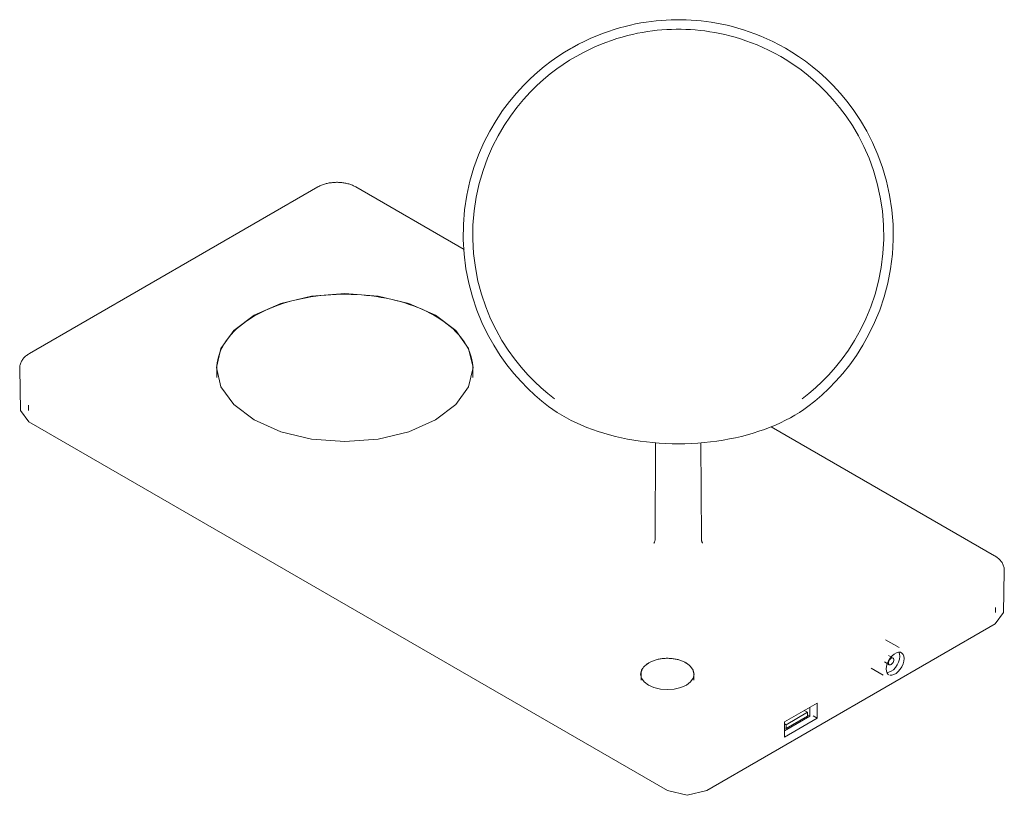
# Model space of a CAD drawing. Header units: millimetres. Extents: x -6840 to -5193, y -95 to 6712.
# Tile 3 of 4: x -5892 to -5583, y 1246 to 1490. Entities that reach past the tile are written whole.
import ezdxf

# ---------------------------------------------------------------- set-up
doc = ezdxf.new("R2010")
doc.units = ezdxf.units.MM
doc.layers.add('E-LITE-EQPM', color=7, linetype='Continuous', lineweight=20)

# ---------------------------------------------------------------- blocks, each defined once
blk = doc.blocks.new('01007 - 29047 LAO LED Black table lamp-478671-00 Isometrico PDF')
at = {"layer": 'E-LITE-EQPM', "color": 253, "lineweight": 9, "true_color": 0xaaaaaa}
for p, q in [((-7070.21, 1437.12), (-7160.74, 1384.85)), ((-7024.27, 1417.49), (-7058.26, 1437.12)), ((-7163.79, 1380.16), (-7163.51, 1366.96)), ((-7101.94, 1380.03), (-7101.94, 1377.38)), ((-7021.58, 1377.38), (-7021.58, 1380.03)), ((-7160.95, 1363.45), (-7163.51, 1367.02)), ((-7161.01, 1368.65), (-7161.01, 1367.02)), ((-6960.52, 1247.73), (-7160.95, 1363.45)), ((-6857.83, 1321.4), (-6927.96, 1361.89)), ((-6964.22, 1356.86), (-6964.36, 1326.74)), ((-6949.85, 1326.74), (-6949.99, 1356.88)), ((-6855.06, 1303.51), (-6854.78, 1316.71)), ((-6857.56, 1303.57), (-6857.56, 1305.2)), ((-6855.06, 1303.57), (-6857.62, 1300)), ((-6857.62, 1300), (-6948.15, 1247.73)), ((-6887.79, 1292.61), (-6892.05, 1295.07)), ((-6889.69, 1289.32), (-6891.11, 1290.14)), ((-6896.55, 1286.12), (-6892.79, 1283.95)), ((-6892.33, 1288.08), (-6890.89, 1287.24)), ((-6968.78, 1284.24), (-6968.78, 1282.41)), ((-6952.27, 1282.41), (-6952.27, 1284.24)), ((-6923.73, 1269.29), (-6913.48, 1275.21)), ((-6915.84, 1273.85), (-6915.84, 1271.07)), ((-6913.55, 1270.44), (-6913.48, 1275.21)), ((-6923.8, 1264.52), (-6913.55, 1270.44)), ((-6915.84, 1271.07), (-6923.77, 1266.49)), ((-6916.55, 1272.29), (-6923.26, 1268.41)), ((-6923.26, 1267.19), (-6916.55, 1271.07)), ((-6916.55, 1272.29), (-6917.54, 1272.86)), ((-6916.55, 1271.07), (-6916.55, 1272.29)), ((-6916.55, 1271.47), (-6915.84, 1271.07)), ((-6913.55, 1270.44), (-6914.78, 1271.15)), ((-6923.8, 1264.52), (-6923.73, 1269.29)), ((-6923.76, 1267.47), (-6923.26, 1267.19)), ((-6923.74, 1268.69), (-6923.26, 1268.41)), ((-6923.26, 1268.41), (-6923.26, 1267.19))]:
    blk.add_line(p, q, dxfattribs=at)
for points in [[(-6916.41, 1368.25, 0), (-6914.25, 1369.96, 0), (-6912.07, 1371.83, 0), (-6909.86, 1373.89, 0), (-6907.66, 1376.16, 0), (-6905.47, 1378.63, 0), (-6903.31, 1381.34, 0), (-6901.2, 1384.28, 0), (-6899.17, 1387.46, 0), (-6897.26, 1390.9, 0), (-6895.48, 1394.57, 0), (-6893.88, 1398.48, 0), (-6892.48, 1402.61, 0), (-6891.33, 1406.93, 0), (-6890.46, 1411.41, 0), (-6889.88, 1416, 0), (-6889.62, 1420.65, 0), (-6889.68, 1425.33, 0), (-6890.06, 1429.96, 0), (-6890.76, 1434.52, 0), (-6891.74, 1438.94, 0), (-6892.98, 1443.19, 0), (-6894.46, 1447.24, 0), (-6896.13, 1451.06, 0), (-6897.97, 1454.65, 0), (-6899.93, 1457.98, 0), (-6901.99, 1461.08, 0), (-6904.12, 1463.93, 0), (-6906.3, 1466.54, 0), (-6908.49, 1468.94, 0), (-6910.7, 1471.12, 0), (-6912.89, 1473.11, 0), (-6915.07, 1474.92, 0), (-6917.22, 1476.56, 0), (-6919.34, 1478.06, 0), (-6921.42, 1479.41, 0), (-6923.47, 1480.63, 0), (-6925.47, 1481.73, 0), (-6927.43, 1482.74, 0), (-6929.35, 1483.64, 0), (-6931.23, 1484.45, 0), (-6933.08, 1485.19, 0), (-6934.89, 1485.85, 0), (-6936.66, 1486.44, 0), (-6938.4, 1486.97, 0), (-6940.12, 1487.44, 0), (-6941.8, 1487.85, 0), (-6943.47, 1488.22, 0), (-6945.11, 1488.53, 0), (-6946.73, 1488.81, 0), (-6948.33, 1489.04, 0), (-6949.93, 1489.23, 0), (-6951.51, 1489.38, 0), (-6953.08, 1489.49, 0), (-6954.64, 1489.56, 0), (-6956.2, 1489.6, 0), (-6957.76, 1489.61, 0), (-6959.32, 1489.57, 0), (-6960.88, 1489.5, 0), (-6962.45, 1489.4, 0), (-6964.03, 1489.25, 0), (-6965.62, 1489.07, 0), (-6967.22, 1488.85, 0), (-6968.84, 1488.58, 0), (-6970.48, 1488.27, 0), (-6972.14, 1487.91, 0), (-6973.82, 1487.51, 0), (-6975.53, 1487.05, 0), (-6977.27, 1486.53, 0), (-6979.04, 1485.95, 0), (-6980.84, 1485.3, 0), (-6982.68, 1484.58, 0), (-6984.56, 1483.78, 0), (-6986.47, 1482.89, 0), (-6988.43, 1481.9, 0), (-6990.42, 1480.82, 0), (-6990.86, 1480.57, 0)], [(-6918.22, 1370.65, 0), (-6916.16, 1372.27, 0), (-6914.07, 1374.07, 0), (-6911.97, 1376.04, 0), (-6909.86, 1378.2, 0), (-6907.77, 1380.56, 0), (-6905.7, 1383.15, 0), (-6903.69, 1385.96, 0), (-6901.75, 1389, 0), (-6899.92, 1392.28, 0), (-6898.22, 1395.79, 0), (-6896.69, 1399.53, 0), (-6895.36, 1403.48, 0), (-6894.26, 1407.6, 0), (-6893.42, 1411.88, 0), (-6892.87, 1416.27, 0), (-6892.62, 1420.72, 0), (-6892.68, 1425.18, 0), (-6893.04, 1429.61, 0), (-6893.7, 1433.96, 0), (-6894.64, 1438.19, 0), (-6895.83, 1442.25, 0), (-6897.24, 1446.12, 0), (-6898.84, 1449.77, 0), (-6900.59, 1453.2, 0), (-6902.47, 1456.39, 0), (-6904.44, 1459.34, 0), (-6906.47, 1462.07, 0), (-6908.55, 1464.57, 0), (-6910.65, 1466.86, 0), (-6912.76, 1468.94, 0), (-6914.86, 1470.84, 0), (-6916.94, 1472.57, 0), (-6918.99, 1474.14, 0), (-6921.02, 1475.57, 0), (-6923.01, 1476.86, 0), (-6924.96, 1478.03, 0), (-6926.87, 1479.08, 0), (-6928.75, 1480.04, 0), (-6930.58, 1480.9, 0), (-6932.38, 1481.68, 0), (-6934.15, 1482.38, 0), (-6935.87, 1483.01, 0), (-6937.57, 1483.58, 0), (-6939.23, 1484.08, 0), (-6940.87, 1484.53, 0), (-6942.48, 1484.93, 0), (-6944.07, 1485.28, 0), (-6945.64, 1485.58, 0), (-6947.19, 1485.84, 0), (-6948.72, 1486.06, 0), (-6950.24, 1486.24, 0), (-6951.75, 1486.39, 0), (-6953.26, 1486.49, 0), (-6954.75, 1486.57, 0), (-6956.24, 1486.6, 0), (-6957.73, 1486.61, 0), (-6959.22, 1486.57, 0), (-6960.72, 1486.51, 0), (-6962.22, 1486.41, 0), (-6963.72, 1486.27, 0), (-6965.24, 1486.09, 0), (-6966.77, 1485.88, 0), (-6968.32, 1485.63, 0), (-6969.89, 1485.33, 0), (-6971.47, 1484.99, 0), (-6973.08, 1484.6, 0), (-6974.71, 1484.16, 0), (-6976.37, 1483.66, 0), (-6978.06, 1483.11, 0), (-6979.79, 1482.49, 0), (-6981.54, 1481.8, 0), (-6983.34, 1481.04, 0), (-6985.16, 1480.19, 0), (-6987.03, 1479.25, 0), (-6988.94, 1478.21, 0), (-6989.36, 1477.97, 0)], [(-6997.8, 1368.25, 0), (-6999.96, 1369.96, 0), (-7002.15, 1371.83, 0), (-7004.35, 1373.89, 0), (-7006.55, 1376.16, 0), (-7008.75, 1378.63, 0), (-7010.91, 1381.34, 0), (-7013.01, 1384.28, 0), (-7015.04, 1387.46, 0), (-7016.96, 1390.9, 0), (-7018.74, 1394.57, 0), (-7020.34, 1398.48, 0), (-7021.73, 1402.61, 0), (-7022.88, 1406.93, 0), (-7023.76, 1411.41, 0), (-7024.33, 1416, 0), (-7024.59, 1420.65, 0), (-7024.53, 1425.33, 0), (-7024.15, 1429.96, 0), (-7023.46, 1434.52, 0), (-7022.48, 1438.94, 0), (-7021.23, 1443.19, 0), (-7019.76, 1447.24, 0), (-7018.08, 1451.06, 0), (-7016.25, 1454.65, 0), (-7014.29, 1457.98, 0), (-7012.22, 1461.08, 0), (-7010.09, 1463.93, 0), (-7007.92, 1466.54, 0), (-7005.72, 1468.94, 0), (-7003.52, 1471.12, 0), (-7001.32, 1473.11, 0), (-6999.14, 1474.92, 0), (-6996.99, 1476.56, 0), (-6994.87, 1478.06, 0), (-6992.79, 1479.41, 0), (-6990.86, 1480.57, 0)], [(-6995.99, 1370.65, 0), (-6998.06, 1372.27, 0), (-7000.15, 1374.07, 0), (-7002.25, 1376.04, 0), (-7004.36, 1378.2, 0), (-7006.45, 1380.56, 0), (-7008.51, 1383.15, 0), (-7010.53, 1385.96, 0), (-7012.46, 1389, 0), (-7014.3, 1392.28, 0), (-7016, 1395.79, 0), (-7017.53, 1399.53, 0), (-7018.86, 1403.48, 0), (-7019.96, 1407.6, 0), (-7020.79, 1411.88, 0), (-7021.34, 1416.27, 0), (-7021.59, 1420.72, 0), (-7021.54, 1425.18, 0), (-7021.17, 1429.61, 0), (-7020.51, 1433.96, 0), (-7019.57, 1438.19, 0), (-7018.38, 1442.25, 0), (-7016.97, 1446.12, 0), (-7015.38, 1449.77, 0), (-7013.62, 1453.2, 0), (-7011.75, 1456.39, 0), (-7009.78, 1459.34, 0), (-7007.74, 1462.07, 0), (-7005.66, 1464.57, 0), (-7003.56, 1466.86, 0), (-7001.46, 1468.94, 0), (-6999.36, 1470.84, 0), (-6997.28, 1472.57, 0), (-6995.22, 1474.14, 0), (-6993.2, 1475.57, 0), (-6991.21, 1476.86, 0), (-6989.36, 1477.97, 0)], [(-7058.26, 1437.12, 0), (-7058.52, 1437.27, 0), (-7058.79, 1437.4, 0), (-7059.07, 1437.53, 0), (-7059.35, 1437.65, 0), (-7059.63, 1437.77, 0), (-7059.92, 1437.88, 0), (-7060.22, 1437.97, 0), (-7060.52, 1438.07, 0), (-7060.83, 1438.15, 0), (-7061.13, 1438.23, 0), (-7061.45, 1438.3, 0), (-7061.76, 1438.36, 0), (-7062.08, 1438.41, 0), (-7062.4, 1438.46, 0), (-7062.72, 1438.5, 0), (-7063.05, 1438.53, 0), (-7063.37, 1438.55, 0), (-7063.7, 1438.57, 0), (-7064.03, 1438.58, 0), (-7064.35, 1438.58, 0), (-7064.68, 1438.57, 0), (-7065.01, 1438.56, 0), (-7065.33, 1438.53, 0), (-7065.66, 1438.51, 0), (-7065.98, 1438.47, 0), (-7066.3, 1438.42, 0), (-7066.62, 1438.37, 0), (-7066.94, 1438.31, 0), (-7067.25, 1438.25, 0), (-7067.56, 1438.17, 0), (-7067.87, 1438.09, 0), (-7068.17, 1438, 0), (-7068.46, 1437.9, 0), (-7068.76, 1437.8, 0), (-7069.04, 1437.69, 0), (-7069.33, 1437.57, 0), (-7069.6, 1437.44, 0), (-7069.87, 1437.3, 0), (-7070.14, 1437.16, 0), (-7070.21, 1437.12, 0)], [(-7090.22, 1396.88, 0), (-7081.88, 1400.57, 0), (-7072.17, 1402.89, 0), (-7061.76, 1403.68, 0), (-7051.34, 1402.89, 0), (-7041.64, 1400.57, 0), (-7033.3, 1396.88, 0), (-7026.91, 1392.07, 0), (-7022.89, 1386.46, 0), (-7021.52, 1380.45, 0), (-7022.89, 1374.44, 0), (-7026.91, 1368.83, 0), (-7033.3, 1364.02, 0)], [(-7021.58, 1380.03, 0), (-7021.61, 1380.99, 0), (-7021.71, 1381.94, 0), (-7021.87, 1382.88, 0), (-7022.1, 1383.82, 0), (-7022.4, 1384.75, 0), (-7022.75, 1385.68, 0), (-7023.17, 1386.59, 0), (-7023.66, 1387.49, 0), (-7024.2, 1388.38, 0), (-7024.81, 1389.26, 0), (-7025.47, 1390.11, 0), (-7026.19, 1390.95, 0), (-7026.97, 1391.77, 0), (-7027.8, 1392.58, 0), (-7028.69, 1393.36, 0), (-7029.62, 1394.12, 0), (-7030.61, 1394.85, 0), (-7031.65, 1395.56, 0), (-7032.74, 1396.25, 0), (-7033.87, 1396.91, 0), (-7035.04, 1397.54, 0), (-7036.26, 1398.15, 0), (-7037.52, 1398.73, 0), (-7038.81, 1399.27, 0), (-7040.15, 1399.79, 0), (-7041.51, 1400.27, 0), (-7042.91, 1400.72, 0), (-7044.34, 1401.14, 0), (-7045.79, 1401.53, 0), (-7047.27, 1401.88, 0), (-7048.77, 1402.2, 0), (-7050.3, 1402.48, 0), (-7051.84, 1402.73, 0), (-7053.4, 1402.94, 0), (-7054.97, 1403.11, 0), (-7056.55, 1403.25, 0), (-7058.14, 1403.36, 0), (-7059.73, 1403.42, 0), (-7061.33, 1403.45, 0), (-7062.93, 1403.44, 0), (-7064.52, 1403.39, 0), (-7066.12, 1403.31, 0), (-7067.7, 1403.19, 0), (-7069.28, 1403.04, 0), (-7070.84, 1402.85, 0), (-7072.39, 1402.62, 0), (-7073.92, 1402.36, 0), (-7075.44, 1402.06, 0), (-7076.93, 1401.72, 0), (-7078.4, 1401.36, 0), (-7079.84, 1400.95, 0), (-7081.26, 1400.52, 0), (-7082.64, 1400.05, 0), (-7083.99, 1399.55, 0), (-7085.31, 1399.02, 0), (-7086.58, 1398.46, 0), (-7087.82, 1397.87, 0), (-7089.02, 1397.26, 0), (-7090.07, 1396.67, 0)], [(-7033.3, 1364.02, 0), (-7041.64, 1360.33, 0), (-7051.34, 1358.01, 0), (-7061.76, 1357.22, 0), (-7072.17, 1358.01, 0), (-7081.88, 1360.33, 0), (-7090.22, 1364.02, 0), (-7096.61, 1368.83, 0), (-7100.63, 1374.44, 0), (-7102, 1380.45, 0), (-7100.63, 1386.46, 0), (-7096.61, 1392.07, 0), (-7090.22, 1396.88, 0)], [(-7101.94, 1380.03, 0), (-7101.91, 1380.99, 0), (-7101.81, 1381.94, 0), (-7101.65, 1382.88, 0), (-7101.42, 1383.82, 0), (-7101.12, 1384.75, 0), (-7100.77, 1385.68, 0), (-7100.34, 1386.59, 0), (-7099.86, 1387.49, 0), (-7099.32, 1388.38, 0), (-7098.71, 1389.26, 0), (-7098.05, 1390.11, 0), (-7097.33, 1390.95, 0), (-7096.55, 1391.77, 0), (-7095.72, 1392.58, 0), (-7094.83, 1393.36, 0), (-7093.89, 1394.12, 0), (-7092.91, 1394.85, 0), (-7091.87, 1395.56, 0), (-7090.78, 1396.25, 0), (-7090.07, 1396.67, 0)], [(-7163.79, 1380.16, 0), (-7163.79, 1380.46, 0), (-7163.76, 1380.76, 0), (-7163.72, 1381.06, 0), (-7163.66, 1381.35, 0), (-7163.57, 1381.64, 0), (-7163.47, 1381.91, 0), (-7163.35, 1382.18, 0), (-7163.22, 1382.45, 0), (-7163.07, 1382.7, 0), (-7162.91, 1382.94, 0), (-7162.73, 1383.17, 0), (-7162.55, 1383.4, 0), (-7162.35, 1383.61, 0), (-7162.14, 1383.82, 0), (-7161.93, 1384.01, 0), (-7161.7, 1384.2, 0), (-7161.47, 1384.38, 0), (-7161.23, 1384.55, 0), (-7160.98, 1384.71, 0), (-7160.74, 1384.85, 0)], [(-6997.8, 1368.25, 0), (-6996.49, 1367.3, 0), (-6995.12, 1366.38, 0), (-6993.69, 1365.5, 0), (-6992.2, 1364.66, 0), (-6990.67, 1363.85, 0), (-6989.08, 1363.08, 0), (-6987.45, 1362.35, 0), (-6985.77, 1361.66, 0), (-6984.05, 1361.01, 0), (-6982.29, 1360.41, 0), (-6980.49, 1359.84, 0), (-6978.66, 1359.32, 0), (-6976.8, 1358.84, 0), (-6974.91, 1358.41, 0), (-6972.99, 1358.02, 0), (-6971.04, 1357.67, 0), (-6969.08, 1357.37, 0), (-6967.1, 1357.12, 0), (-6965.1, 1356.91, 0), (-6963.09, 1356.75, 0), (-6961.07, 1356.64, 0), (-6959.05, 1356.57, 0), (-6957.02, 1356.55, 0), (-6955, 1356.57, 0), (-6952.97, 1356.64, 0), (-6950.96, 1356.76, 0), (-6948.95, 1356.93, 0), (-6946.95, 1357.14, 0), (-6944.97, 1357.4, 0), (-6943.01, 1357.7, 0), (-6941.07, 1358.05, 0), (-6939.15, 1358.44, 0), (-6937.26, 1358.88, 0), (-6935.4, 1359.36, 0), (-6933.57, 1359.89, 0), (-6931.78, 1360.46, 0), (-6930.02, 1361.07, 0), (-6928.3, 1361.72, 0), (-6926.63, 1362.41, 0), (-6925, 1363.14, 0), (-6923.42, 1363.91, 0), (-6921.89, 1364.72, 0), (-6921, 1365.22, 0)], [(-6916.41, 1368.25, 0), (-6917.73, 1367.3, 0), (-6919.1, 1366.38, 0), (-6920.53, 1365.5, 0), (-6921, 1365.22, 0)], [(-6964.36, 1326.74, 0), (-6964.37, 1326.53, 0), (-6964.39, 1326.33, 0), (-6964.43, 1326.13, 0), (-6964.47, 1325.95, 0), (-6964.52, 1325.8, 0), (-6964.57, 1325.66, 0), (-6964.62, 1325.55, 0), (-6964.67, 1325.47, 0), (-6964.71, 1325.41, 0), (-6964.73, 1325.37, 0), (-6964.74, 1325.36, 0)], [(-6949.85, 1326.74, 0), (-6949.85, 1326.53, 0), (-6949.82, 1326.33, 0), (-6949.79, 1326.13, 0), (-6949.74, 1325.95, 0), (-6949.69, 1325.8, 0), (-6949.64, 1325.66, 0), (-6949.59, 1325.55, 0), (-6949.54, 1325.47, 0), (-6949.51, 1325.41, 0), (-6949.48, 1325.37, 0), (-6949.48, 1325.36, 0)], [(-6854.78, 1316.71, 0), (-6854.78, 1317.01, 0), (-6854.81, 1317.31, 0), (-6854.85, 1317.61, 0), (-6854.92, 1317.9, 0), (-6855, 1318.19, 0), (-6855.1, 1318.46, 0), (-6855.22, 1318.73, 0), (-6855.35, 1319, 0), (-6855.5, 1319.25, 0), (-6855.66, 1319.49, 0), (-6855.84, 1319.72, 0), (-6856.02, 1319.95, 0), (-6856.22, 1320.16, 0), (-6856.43, 1320.37, 0), (-6856.64, 1320.56, 0), (-6856.87, 1320.75, 0), (-6857.1, 1320.93, 0), (-6857.34, 1321.1, 0), (-6857.59, 1321.26, 0), (-6857.83, 1321.4, 0)], [(-6968.78, 1284.24, 0), (-6968.77, 1284.45, 0), (-6968.75, 1284.67, 0), (-6968.71, 1284.88, 0), (-6968.66, 1285.09, 0), (-6968.59, 1285.3, 0), (-6968.51, 1285.51, 0), (-6968.42, 1285.71, 0), (-6968.31, 1285.91, 0), (-6968.19, 1286.1, 0), (-6968.06, 1286.29, 0), (-6967.92, 1286.48, 0), (-6967.76, 1286.66, 0), (-6967.6, 1286.83, 0), (-6967.42, 1287, 0), (-6967.24, 1287.17, 0), (-6967.04, 1287.33, 0), (-6966.83, 1287.48, 0), (-6966.62, 1287.63, 0), (-6966.39, 1287.77, 0), (-6966.16, 1287.91, 0), (-6965.92, 1288.04, 0), (-6965.67, 1288.16, 0), (-6965.41, 1288.28, 0), (-6965.15, 1288.39, 0), (-6964.88, 1288.49, 0), (-6964.6, 1288.59, 0), (-6964.31, 1288.68, 0), (-6964.03, 1288.77, 0), (-6963.73, 1288.85, 0), (-6963.43, 1288.92, 0), (-6963.13, 1288.98, 0), (-6962.82, 1289.04, 0), (-6962.51, 1289.09, 0), (-6962.2, 1289.13, 0), (-6961.88, 1289.17, 0), (-6961.57, 1289.19, 0), (-6961.25, 1289.21, 0), (-6960.93, 1289.23, 0), (-6960.61, 1289.23, 0), (-6960.29, 1289.23, 0), (-6959.97, 1289.22, 0), (-6959.65, 1289.21, 0), (-6959.33, 1289.18, 0), (-6959.01, 1289.15, 0), (-6958.7, 1289.11, 0), (-6958.38, 1289.07, 0), (-6958.08, 1289.01, 0), (-6957.77, 1288.95, 0), (-6957.47, 1288.89, 0), (-6957.17, 1288.81, 0), (-6956.88, 1288.73, 0), (-6956.6, 1288.64, 0), (-6956.31, 1288.55, 0), (-6956.04, 1288.45, 0), (-6955.77, 1288.34, 0), (-6955.51, 1288.22, 0), (-6955.26, 1288.1, 0), (-6955.01, 1287.98, 0), (-6954.8, 1287.86, 0)], [(-6886.22, 1289.15, 0), (-6886.29, 1289.88, 0), (-6886.52, 1290.47, 0), (-6886.9, 1290.89, 0), (-6887.4, 1291.11, 0), (-6888, 1291.13, 0), (-6888.66, 1290.93, 0), (-6889.34, 1290.54, 0), (-6890, 1289.97, 0), (-6890.61, 1289.26, 0), (-6891.13, 1288.45, 0), (-6891.53, 1287.58, 0), (-6891.78, 1286.71, 0), (-6891.87, 1285.89, 0)], [(-6887.57, 1289.85, 0), (-6887.67, 1288.98, 0), (-6887.94, 1288.07, 0), (-6888.37, 1287.17, 0), (-6888.93, 1286.35, 0), (-6889.58, 1285.66, 0), (-6890.29, 1285.15, 0), (-6890.99, 1284.85, 0), (-6891.64, 1284.78, 0)], [(-6889.44, 1288.77, 0), (-6889.47, 1289.01, 0), (-6889.55, 1289.19, 0), (-6889.69, 1289.32, 0), (-6889.86, 1289.37, 0), (-6890.07, 1289.35, 0), (-6890.29, 1289.26, 0), (-6890.51, 1289.1, 0), (-6890.71, 1288.88, 0), (-6890.89, 1288.63, 0), (-6891.02, 1288.34, 0), (-6891.11, 1288.06, 0), (-6891.13, 1287.79, 0)], [(-6891.13, 1287.79, 0), (-6891.11, 1287.55, 0), (-6891.02, 1287.37, 0), (-6890.89, 1287.24, 0), (-6890.71, 1287.19, 0), (-6890.51, 1287.21, 0), (-6890.29, 1287.3, 0), (-6890.07, 1287.46, 0), (-6889.86, 1287.68, 0), (-6889.69, 1287.93, 0), (-6889.55, 1288.21, 0), (-6889.47, 1288.5, 0), (-6889.44, 1288.77, 0)], [(-6886.22, 1289.15, 0), (-6886.31, 1288.33, 0), (-6886.56, 1287.46, 0), (-6886.96, 1286.6, 0), (-6887.48, 1285.79, 0), (-6888.09, 1285.07, 0), (-6888.75, 1284.5, 0), (-6889.44, 1284.11, 0), (-6890.1, 1283.92, 0), (-6890.69, 1283.93, 0)], [(-6887.89, 1291.14, 0), (-6887.67, 1290.6, 0), (-6887.57, 1289.85, 0)], [(-6966.47, 1280.83, 0), (-6967.81, 1281.84, 0), (-6968.65, 1283.01, 0), (-6968.93, 1284.26, 0), (-6968.65, 1285.52, 0), (-6968.25, 1286.18, 0)], [(-6968.04, 1286.44, 0), (-6967.81, 1286.69, 0), (-6967.09, 1287.3, 0)], [(-6966.9, 1287.43, 0), (-6966.47, 1287.7, 0), (-6966.27, 1287.81, 0)], [(-6953.58, 1287.01, 0), (-6953.24, 1286.69, 0), (-6952.4, 1285.52, 0), (-6952.11, 1284.26, 0), (-6952.4, 1283.01, 0), (-6953.24, 1281.84, 0), (-6954.57, 1280.83, 0), (-6956.31, 1280.06, 0), (-6958.34, 1279.57, 0), (-6960.52, 1279.41, 0), (-6962.7, 1279.57, 0), (-6964.73, 1280.06, 0), (-6966.47, 1280.83, 0)], [(-6952.27, 1284.24, 0), (-6952.27, 1284.45, 0), (-6952.3, 1284.67, 0), (-6952.33, 1284.88, 0), (-6952.38, 1285.09, 0), (-6952.45, 1285.3, 0), (-6952.53, 1285.51, 0), (-6952.62, 1285.71, 0), (-6952.73, 1285.91, 0), (-6952.85, 1286.1, 0), (-6952.98, 1286.29, 0), (-6953.12, 1286.48, 0), (-6953.28, 1286.66, 0), (-6953.44, 1286.83, 0), (-6953.62, 1287, 0), (-6953.81, 1287.17, 0), (-6954, 1287.33, 0), (-6954.21, 1287.48, 0), (-6954.42, 1287.63, 0), (-6954.65, 1287.77, 0), (-6954.8, 1287.86, 0)], [(-6891.08, 1284.08, 0), (-6891.2, 1284.15, 0), (-6891.57, 1284.57, 0), (-6891.8, 1285.16, 0), (-6891.87, 1285.89, 0)], [(-6948.15, 1247.73, 0), (-6954.34, 1246.25, 0), (-6960.52, 1247.73, 0)]]:
    blk.add_polyline3d(points, dxfattribs=at)

msp = doc.modelspace()

# ---------------------------------------------------------------- block references
at = {"layer": 'E-LITE-EQPM', "color": 253, "lineweight": 9, "true_color": 0xaaaaaa}
msp.add_blockref('01007 - 29047 LAO LED Black table lamp-478671-00 Isometrico PDF', (1271.7, 0), dxfattribs=at)

doc.saveas('drawing.dxf')
